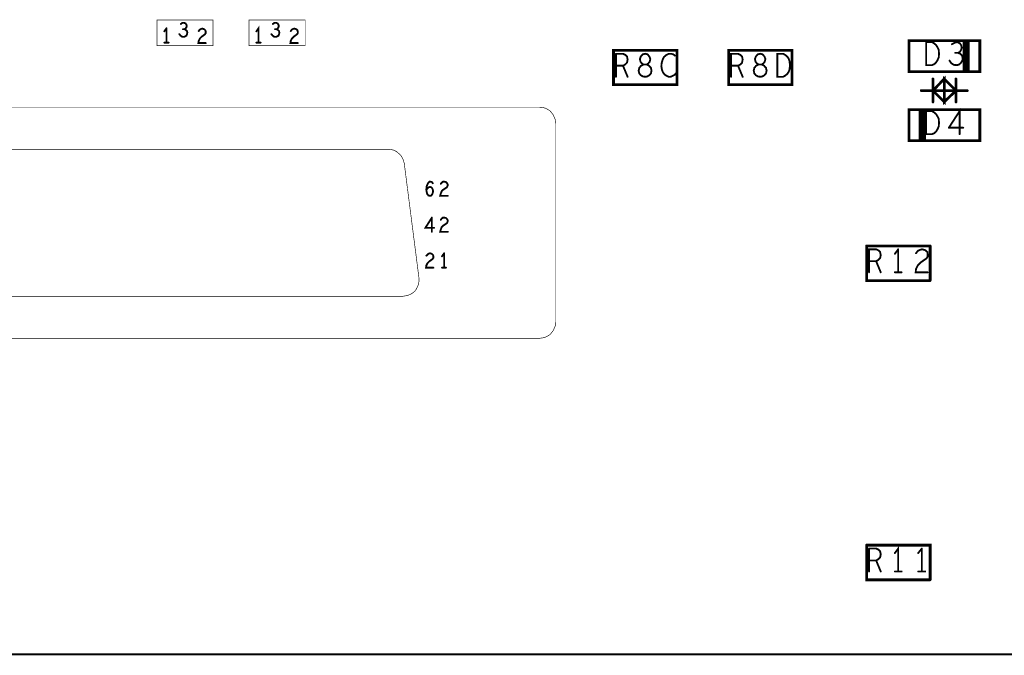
# Model space of a CAD drawing. Extents: x 17.4 to 50.4, y 21.5 to 42.5.
# Tile 12 of 35: x 37.1 to 40.3, y 27.5 to 29.6. Entities that reach past the tile are written whole.
import ezdxf

# ---------------------------------------------------------------- set-up
doc = ezdxf.new("R2010")
doc.units = 0
doc.layers.add('1', color=2, linetype='CONTINUOUS')

msp = doc.modelspace()

# ---------------------------------------------------------------- linework, layer by layer
at = {"layer": '1'}
for points, const_width in [([(37.761, 29.505), (37.761, 29.589), (37.578, 29.589), (37.578, 29.505), (37.761, 29.505)], 0.002), ([(38.061, 29.505), (38.061, 29.589), (37.878, 29.589), (37.878, 29.505), (38.061, 29.505)], 0.002), ([(37.602, 29.552), (37.609, 29.562)], 0.006), ([(37.609, 29.562), (37.609, 29.515)], 0.006), ([(37.661, 29.58), (37.666, 29.58), (37.671, 29.578), (37.674, 29.574), (37.675, 29.569), (37.674, 29.565), (37.671, 29.561), (37.668, 29.559), (37.672, 29.557), (37.676, 29.553), (37.677, 29.548), (37.676, 29.543), (37.674, 29.538), (37.669, 29.535), (37.664, 29.534), (37.659, 29.535), (37.655, 29.538), (37.651, 29.543)], 0.006), ([(37.656, 29.576), (37.661, 29.58)], 0.006), ([(37.663, 29.559), (37.668, 29.559)], 0.006), ([(37.726, 29.561), (37.732, 29.559), (37.736, 29.555), (37.737, 29.551), (37.737, 29.546), (37.734, 29.542), (37.723, 29.534), (37.718, 29.529), (37.714, 29.521), (37.713, 29.514), (37.737, 29.514)], 0.006), ([(37.714, 29.553), (37.718, 29.558), (37.722, 29.56), (37.726, 29.561)], 0.006), ([(37.909, 29.515), (37.909, 29.562), (37.902, 29.552)], 0.006), ([(37.977, 29.548), (37.976, 29.553), (37.972, 29.557), (37.968, 29.559), (37.971, 29.561), (37.974, 29.565), (37.975, 29.569), (37.974, 29.574), (37.971, 29.578), (37.966, 29.58), (37.961, 29.58), (37.956, 29.576)], 0.006), ([(37.963, 29.559), (37.968, 29.559)], 0.006), ([(38.036, 29.555), (38.037, 29.551), (38.037, 29.546), (38.034, 29.542), (38.023, 29.534), (38.018, 29.529), (38.014, 29.521), (38.013, 29.514), (38.037, 29.514)], 0.006), ([(38.036, 29.555), (38.032, 29.559), (38.026, 29.561), (38.022, 29.56), (38.018, 29.558), (38.014, 29.553)], 0.006), ([(37.977, 29.548), (37.976, 29.543), (37.974, 29.538), (37.969, 29.535), (37.964, 29.534), (37.959, 29.535), (37.955, 29.538), (37.951, 29.543)], 0.006), ([(40.26, 29.522), (40.26, 29.421), (40.029, 29.421), (40.029, 29.522), (40.26, 29.522)], 0.009), ([(40.221, 29.424), (40.221, 29.519), (40.21, 29.519)], 0.012), ([(40.21, 29.518), (40.21, 29.424), (40.221, 29.424)], 0.012), ([(37.616, 29.515), (37.602, 29.515)], 0.006), ([(37.916, 29.515), (37.902, 29.515)], 0.006), ([(39.066, 29.49), (39.273, 29.49), (39.273, 29.378), (39.066, 29.378), (39.066, 29.49)], 0.009), ([(39.441, 29.49), (39.441, 29.378), (39.648, 29.378), (39.648, 29.49), (39.441, 29.49)], 0.009), ([(40.126, 29.492), (40.127, 29.479), (40.126, 29.467), (40.122, 29.458), (40.117, 29.45), (40.111, 29.445), (40.104, 29.442), (40.085, 29.442), (40.085, 29.517), (40.104, 29.517), (40.111, 29.513), (40.117, 29.508), (40.122, 29.5), (40.126, 29.492)], 0.006), ([(40.186, 29.517), (40.195, 29.513), (40.199, 29.507), (40.201, 29.499), (40.199, 29.492), (40.195, 29.485), (40.189, 29.482), (40.196, 29.479), (40.202, 29.473), (40.204, 29.464), (40.203, 29.457), (40.198, 29.449), (40.191, 29.443), (40.183, 29.442), (40.175, 29.443), (40.167, 29.448), (40.161, 29.457)], 0.006), ([(40.169, 29.51), (40.178, 29.515), (40.186, 29.517)], 0.006), ([(39.074, 29.479), (39.074, 29.404)], 0.006), ([(39.074, 29.44), (39.097, 29.44), (39.104, 29.444), (39.11, 29.45), (39.112, 29.46), (39.11, 29.47), (39.105, 29.475), (39.097, 29.479), (39.074, 29.479)], 0.006), ([(39.15, 29.415), (39.155, 29.409), (39.162, 29.405), (39.169, 29.404), (39.176, 29.405), (39.183, 29.409), (39.188, 29.415), (39.19, 29.424), (39.188, 29.433), (39.182, 29.44), (39.174, 29.444), (39.179, 29.447), (39.184, 29.453), (39.186, 29.462), (39.183, 29.47), (39.177, 29.477), (39.169, 29.479), (39.161, 29.477), (39.155, 29.47), (39.152, 29.462), (39.154, 29.453), (39.159, 29.447), (39.164, 29.444), (39.174, 29.444), (39.164, 29.444), (39.156, 29.44), (39.15, 29.433), (39.148, 29.424), (39.15, 29.415)], 0.006), ([(39.224, 29.427), (39.222, 29.438), (39.223, 29.449), (39.227, 29.462), (39.231, 29.469), (39.238, 29.475), (39.246, 29.479), (39.254, 29.479), (39.261, 29.477), (39.266, 29.473)], 0.006), ([(39.487, 29.404), (39.472, 29.44), (39.479, 29.444), (39.485, 29.45), (39.487, 29.46), (39.485, 29.47), (39.48, 29.475), (39.472, 29.479), (39.449, 29.479), (39.449, 29.404)], 0.006), ([(39.565, 29.424), (39.563, 29.433), (39.557, 29.44), (39.549, 29.444), (39.554, 29.447), (39.559, 29.453), (39.561, 29.462), (39.558, 29.47), (39.552, 29.477), (39.544, 29.479), (39.536, 29.477), (39.53, 29.47), (39.527, 29.462), (39.529, 29.453), (39.534, 29.447), (39.539, 29.444), (39.549, 29.444), (39.539, 29.444), (39.531, 29.44), (39.525, 29.433), (39.523, 29.424), (39.525, 29.415), (39.53, 29.409), (39.537, 29.405), (39.544, 29.404), (39.551, 29.405), (39.558, 29.409), (39.563, 29.415), (39.565, 29.424)], 0.006), ([(39.626, 29.408), (39.632, 29.413), (39.637, 29.42), (39.64, 29.429), (39.641, 29.442), (39.64, 29.454), (39.637, 29.463), (39.632, 29.47), (39.626, 29.475), (39.619, 29.479), (39.6, 29.479), (39.6, 29.404), (39.619, 29.404), (39.626, 29.408)], 0.006), ([(40.18, 29.482), (40.189, 29.482)], 0.006), ([(39.097, 29.44), (39.112, 29.404)], 0.006), ([(39.224, 29.427), (39.227, 29.419), (39.232, 29.412), (39.239, 29.407), (39.246, 29.404), (39.252, 29.404), (39.259, 29.407), (39.265, 29.41), (39.269, 29.415)], 0.006), ([(39.449, 29.44), (39.472, 29.44)], 0.006), ([(40.182, 29.359), (40.144, 29.322), (40.144, 29.397), (40.182, 29.359), (40.144, 29.359), (40.107, 29.359), (40.144, 29.322), (40.144, 29.397), (40.107, 29.359), (40.069, 29.359)], 0.009), ([(40.107, 29.397), (40.107, 29.322)], 0.009), ([(40.182, 29.397), (40.182, 29.322)], 0.009), ([(40.182, 29.359), (40.219, 29.359)], 0.009), ([(34.81, 29.305), (38.825, 29.305), (38.834, 29.304), (38.843, 29.302), (38.851, 29.298), (38.859, 29.293), (38.865, 29.286), (38.87, 29.279), (38.874, 29.27), (38.877, 29.262), (38.878, 29.252)], 0.002), ([(40.029, 29.297), (40.26, 29.297), (40.26, 29.196), (40.029, 29.196), (40.029, 29.297)], 0.009), ([(40.078, 29.199), (40.067, 29.199), (40.067, 29.294), (40.078, 29.294)], 0.012), ([(40.078, 29.294), (40.078, 29.2)], 0.012), ([(40.159, 29.238), (40.194, 29.292), (40.194, 29.217)], 0.006), ([(40.104, 29.292), (40.111, 29.288), (40.117, 29.283), (40.122, 29.275), (40.126, 29.267), (40.127, 29.254), (40.126, 29.242), (40.122, 29.233), (40.117, 29.225), (40.111, 29.22), (40.104, 29.217), (40.085, 29.217), (40.085, 29.292), (40.104, 29.292)], 0.006), ([(34.757, 29.252), (34.757, 28.604), (34.758, 28.595), (34.76, 28.587), (34.764, 28.578), (34.769, 28.571), (34.776, 28.564), (34.783, 28.559), (34.792, 28.555), (34.8, 28.553), (34.81, 28.552), (38.825, 28.552)], 0.002), ([(38.878, 29.252), (38.878, 28.604), (38.877, 28.595), (38.874, 28.587), (38.87, 28.578), (38.865, 28.571), (38.859, 28.564), (38.851, 28.559), (38.843, 28.555), (38.834, 28.553), (38.825, 28.552)], 0.002), ([(40.206, 29.238), (40.159, 29.238)], 0.006), ([(38.331, 29.168), (35.301, 29.168)], 0.002), ([(38.331, 29.168), (38.341, 29.167), (38.349, 29.165), (38.358, 29.161), (38.365, 29.155), (38.372, 29.149), (38.377, 29.141), (38.381, 29.133), (38.384, 29.122)], 0.002), ([(38.432, 28.748), (38.384, 29.122)], 0.002), ([(38.456, 29.037), (38.457, 29.047), (38.459, 29.052), (38.462, 29.058), (38.466, 29.062), (38.47, 29.062), (38.474, 29.061), (38.477, 29.057)], 0.006), ([(38.468, 29.016), (38.472, 29.017), (38.475, 29.021), (38.477, 29.026), (38.478, 29.031), (38.477, 29.036), (38.475, 29.041), (38.472, 29.044), (38.468, 29.045), (38.464, 29.044), (38.46, 29.041), (38.456, 29.035)], 0.006), ([(38.503, 29.055), (38.506, 29.059), (38.51, 29.062), (38.515, 29.062), (38.52, 29.061), (38.524, 29.057), (38.526, 29.052), (38.525, 29.048), (38.523, 29.044), (38.511, 29.036), (38.506, 29.031), (38.503, 29.023), (38.501, 29.016), (38.526, 29.016)], 0.006), ([(38.456, 29.037), (38.457, 29.029), (38.459, 29.022), (38.463, 29.017), (38.468, 29.016)], 0.006), ([(38.481, 28.912), (38.453, 28.912), (38.474, 28.945)], 0.006), ([(38.474, 28.945), (38.474, 28.899)], 0.006), ([(38.526, 28.935), (38.524, 28.94), (38.52, 28.944), (38.515, 28.945), (38.51, 28.945), (38.506, 28.942), (38.503, 28.938)], 0.006), ([(38.526, 28.935), (38.525, 28.931), (38.523, 28.927), (38.511, 28.919), (38.506, 28.914), (38.503, 28.906), (38.501, 28.899), (38.526, 28.899)], 0.006), ([(40.098, 28.853), (39.891, 28.853)], 0.009), ([(39.891, 28.853), (39.891, 28.74), (40.098, 28.74)], 0.009), ([(40.098, 28.853), (40.098, 28.74)], 0.009), ([(38.479, 28.782), (38.455, 28.782), (38.456, 28.789), (38.46, 28.797), (38.465, 28.802), (38.476, 28.81), (38.479, 28.814), (38.479, 28.818), (38.478, 28.823), (38.474, 28.827), (38.468, 28.829), (38.464, 28.828), (38.46, 28.825), (38.456, 28.821)], 0.006), ([(38.514, 28.829), (38.507, 28.819)], 0.006), ([(38.514, 28.829), (38.514, 28.782)], 0.006), ([(39.922, 28.842), (39.93, 28.838), (39.935, 28.833), (39.937, 28.823), (39.935, 28.813), (39.929, 28.807), (39.922, 28.803), (39.899, 28.803)], 0.006), ([(39.922, 28.842), (39.899, 28.842), (39.899, 28.767)], 0.006), ([(39.983, 28.827), (39.994, 28.842)], 0.006), ([(39.994, 28.767), (39.994, 28.842)], 0.006), ([(40.072, 28.842), (40.082, 28.839), (40.089, 28.833), (40.09, 28.825), (40.09, 28.818), (40.086, 28.812), (40.067, 28.799), (40.058, 28.79), (40.052, 28.778), (40.051, 28.767), (40.09, 28.767)], 0.006), ([(40.052, 28.829), (40.058, 28.837), (40.065, 28.84), (40.072, 28.842)], 0.006), ([(39.922, 28.803), (39.937, 28.767)], 0.006), ([(38.52, 28.782), (38.507, 28.782)], 0.006), ([(39.983, 28.767), (40.005, 28.767)], 0.006), ([(38.432, 28.748), (38.432, 28.739), (38.431, 28.73), (38.428, 28.722), (38.424, 28.713), (38.419, 28.706), (38.412, 28.7), (38.404, 28.695), (38.396, 28.692), (38.387, 28.69), (38.38, 28.689)], 0.002), ([(35.252, 28.689), (38.38, 28.689)], 0.002), ([(39.891, 27.878), (40.098, 27.878), (40.098, 27.765)], 0.009), ([(39.891, 27.878), (39.891, 27.765), (40.098, 27.765)], 0.009), ([(39.899, 27.867), (39.899, 27.792)], 0.006), ([(39.899, 27.828), (39.922, 27.828), (39.929, 27.832), (39.935, 27.838), (39.937, 27.848), (39.935, 27.858), (39.93, 27.863), (39.922, 27.867), (39.899, 27.867)], 0.006), ([(39.994, 27.792), (39.994, 27.867), (39.983, 27.852)], 0.006), ([(40.059, 27.852), (40.071, 27.867)], 0.006), ([(40.071, 27.867), (40.071, 27.792)], 0.006), ([(39.922, 27.828), (39.937, 27.792)], 0.006), ([(39.983, 27.792), (40.005, 27.792)], 0.006), ([(40.059, 27.792), (40.082, 27.792)], 0.006), ([(20.637, 27.522), (45.867, 27.522)], 0.006)]:
    msp.add_lwpolyline(points, dxfattribs=dict(at, const_width=const_width))
for points, const_width in [([(37.6105, 29.562, 1), (37.6075, 29.562, 1)], 0.003), ([(37.6105, 29.562, 1), (37.6075, 29.562, 1)], 0.003), ([(37.6575, 29.576, 1), (37.6545, 29.576, 1)], 0.003), ([(37.6625, 29.58, 1), (37.6595, 29.58, 1)], 0.003), ([(37.6625, 29.58, 1), (37.6595, 29.58, 1)], 0.003), ([(37.6645, 29.559, 1), (37.6615, 29.559, 1)], 0.003), ([(37.6695, 29.559, 1), (37.6665, 29.559, 1)], 0.003), ([(37.7155, 29.553, 1), (37.7125, 29.553, 1)], 0.003), ([(37.7275, 29.561, 1), (37.7245, 29.561, 1)], 0.003), ([(37.7275, 29.561, 1), (37.7245, 29.561, 1)], 0.003), ([(37.9575, 29.576, 1), (37.9545, 29.576, 1)], 0.003), ([(37.9645, 29.559, 1), (37.9615, 29.559, 1)], 0.003), ([(37.9695, 29.559, 1), (37.9665, 29.559, 1)], 0.003), ([(38.0155, 29.553, 1), (38.0125, 29.553, 1)], 0.003), ([(38.0375, 29.555, 1), (38.0345, 29.555, 1)], 0.003), ([(38.0375, 29.555, 1), (38.0345, 29.555, 1)], 0.003), ([(37.6035, 29.552, 1), (37.6005, 29.552, 1)], 0.003), ([(37.6525, 29.543, 1), (37.6495, 29.543, 1)], 0.003), ([(37.9035, 29.552, 1), (37.9005, 29.552, 1)], 0.003), ([(37.9525, 29.543, 1), (37.9495, 29.543, 1)], 0.003), ([(37.9785, 29.548, 1), (37.9755, 29.548, 1)], 0.003), ([(37.9785, 29.548, 1), (37.9755, 29.548, 1)], 0.003), ([(40.213, 29.519, 1), (40.207, 29.519, 1)], 0.006), ([(40.213, 29.518, 1), (40.207, 29.518, 1)], 0.006), ([(40.26225, 29.522, 1), (40.25775, 29.522, 1)], 0.0045), ([(40.26225, 29.522, 1), (40.25775, 29.522, 1)], 0.0045), ([(37.6035, 29.515, 1), (37.6005, 29.515, 1)], 0.003), ([(37.6105, 29.515, 1), (37.6075, 29.515, 1)], 0.003), ([(37.6175, 29.515, 1), (37.6145, 29.515, 1)], 0.003), ([(37.7385, 29.514, 1), (37.7355, 29.514, 1)], 0.003), ([(37.7615, 29.505, 1), (37.7605, 29.505, 1)], 0.001), ([(37.7615, 29.505, 1), (37.7605, 29.505, 1)], 0.001), ([(37.9035, 29.515, 1), (37.9005, 29.515, 1)], 0.003), ([(37.9105, 29.515, 1), (37.9075, 29.515, 1)], 0.003), ([(37.9175, 29.515, 1), (37.9145, 29.515, 1)], 0.003), ([(38.0385, 29.514, 1), (38.0355, 29.514, 1)], 0.003), ([(38.0615, 29.505, 1), (38.0605, 29.505, 1)], 0.001), ([(38.0615, 29.505, 1), (38.0605, 29.505, 1)], 0.001), ([(39.06825, 29.49, 1), (39.06375, 29.49, 1)], 0.0045), ([(39.06825, 29.49, 1), (39.06375, 29.49, 1)], 0.0045), ([(39.44325, 29.49, 1), (39.43875, 29.49, 1)], 0.0045), ([(39.44325, 29.49, 1), (39.43875, 29.49, 1)], 0.0045), ([(40.1275, 29.492, 1), (40.1245, 29.492, 1)], 0.003), ([(40.1275, 29.492, 1), (40.1245, 29.492, 1)], 0.003), ([(40.1705, 29.51, 1), (40.1675, 29.51, 1)], 0.003), ([(40.1875, 29.517, 1), (40.1845, 29.517, 1)], 0.003), ([(40.1875, 29.517, 1), (40.1845, 29.517, 1)], 0.003), ([(39.0755, 29.479, 1), (39.0725, 29.479, 1)], 0.003), ([(39.0755, 29.479, 1), (39.0725, 29.479, 1)], 0.003), ([(39.2675, 29.473, 1), (39.2645, 29.473, 1)], 0.003), ([(40.1625, 29.457, 1), (40.1595, 29.457, 1)], 0.003), ([(40.1815, 29.482, 1), (40.1785, 29.482, 1)], 0.003), ([(40.1905, 29.482, 1), (40.1875, 29.482, 1)], 0.003), ([(39.0755, 29.44, 1), (39.0725, 29.44, 1)], 0.003), ([(39.0985, 29.44, 1), (39.0955, 29.44, 1)], 0.003), ([(39.2255, 29.427, 1), (39.2225, 29.427, 1)], 0.003), ([(39.2255, 29.427, 1), (39.2225, 29.427, 1)], 0.003), ([(39.4505, 29.44, 1), (39.4475, 29.44, 1)], 0.003), ([(39.4735, 29.44, 1), (39.4705, 29.44, 1)], 0.003), ([(40.224, 29.424, 1), (40.218, 29.424, 1)], 0.006), ([(40.224, 29.424, 1), (40.218, 29.424, 1)], 0.006), ([(39.0755, 29.404, 1), (39.0725, 29.404, 1)], 0.003), ([(39.1135, 29.404, 1), (39.1105, 29.404, 1)], 0.003), ([(39.1515, 29.415, 1), (39.1485, 29.415, 1)], 0.003), ([(39.1515, 29.415, 1), (39.1485, 29.415, 1)], 0.003), ([(39.2705, 29.415, 1), (39.2675, 29.415, 1)], 0.003), ([(39.4505, 29.404, 1), (39.4475, 29.404, 1)], 0.003), ([(39.4885, 29.404, 1), (39.4855, 29.404, 1)], 0.003), ([(39.5665, 29.424, 1), (39.5635, 29.424, 1)], 0.003), ([(39.5665, 29.424, 1), (39.5635, 29.424, 1)], 0.003), ([(39.6275, 29.408, 1), (39.6245, 29.408, 1)], 0.003), ([(39.6275, 29.408, 1), (39.6245, 29.408, 1)], 0.003), ([(40.10925, 29.397, 1), (40.10475, 29.397, 1)], 0.0045), ([(40.18425, 29.397, 1), (40.17975, 29.397, 1)], 0.0045), ([(40.07125, 29.359, 1), (40.06675, 29.359, 1)], 0.0045), ([(40.18425, 29.359, 1), (40.17975, 29.359, 1)], 0.0045), ([(40.18425, 29.359, 1), (40.17975, 29.359, 1)], 0.0045), ([(40.22125, 29.359, 1), (40.21675, 29.359, 1)], 0.0045), ([(40.03125, 29.297, 1), (40.02675, 29.297, 1)], 0.0045), ([(40.03125, 29.297, 1), (40.02675, 29.297, 1)], 0.0045), ([(40.081, 29.294, 1), (40.075, 29.294, 1)], 0.006), ([(40.081, 29.294, 1), (40.075, 29.294, 1)], 0.006), ([(40.10925, 29.322, 1), (40.10475, 29.322, 1)], 0.0045), ([(40.18425, 29.322, 1), (40.17975, 29.322, 1)], 0.0045), ([(40.1055, 29.292, 1), (40.1025, 29.292, 1)], 0.003), ([(40.1055, 29.292, 1), (40.1025, 29.292, 1)], 0.003), ([(38.8785, 29.252, 1), (38.8775, 29.252, 1)], 0.001), ([(38.8785, 29.252, 1), (38.8775, 29.252, 1)], 0.001), ([(40.1605, 29.238, 1), (40.1575, 29.238, 1)], 0.003), ([(40.1605, 29.238, 1), (40.1575, 29.238, 1)], 0.003), ([(40.2075, 29.238, 1), (40.2045, 29.238, 1)], 0.003), ([(40.081, 29.2, 1), (40.075, 29.2, 1)], 0.006), ([(40.081, 29.199, 1), (40.075, 29.199, 1)], 0.006), ([(40.1955, 29.217, 1), (40.1925, 29.217, 1)], 0.003), ([(38.3315, 29.168, 1), (38.3305, 29.168, 1)], 0.001), ([(38.3315, 29.168, 1), (38.3305, 29.168, 1)], 0.001), ([(38.3845, 29.122, 1), (38.3835, 29.122, 1)], 0.001), ([(38.3845, 29.122, 1), (38.3835, 29.122, 1)], 0.001), ([(38.4785, 29.057, 1), (38.4755, 29.057, 1)], 0.003), ([(38.5045, 29.055, 1), (38.5015, 29.055, 1)], 0.003), ([(38.4575, 29.037, 1), (38.4545, 29.037, 1)], 0.003), ([(38.4575, 29.037, 1), (38.4545, 29.037, 1)], 0.003), ([(38.4575, 29.035, 1), (38.4545, 29.035, 1)], 0.003), ([(38.4695, 29.016, 1), (38.4665, 29.016, 1)], 0.003), ([(38.4695, 29.016, 1), (38.4665, 29.016, 1)], 0.003), ([(38.5275, 29.016, 1), (38.5245, 29.016, 1)], 0.003), ([(38.4755, 28.945, 1), (38.4725, 28.945, 1)], 0.003), ([(38.4755, 28.945, 1), (38.4725, 28.945, 1)], 0.003), ([(38.4825, 28.912, 1), (38.4795, 28.912, 1)], 0.003), ([(38.5045, 28.938, 1), (38.5015, 28.938, 1)], 0.003), ([(38.5275, 28.935, 1), (38.5245, 28.935, 1)], 0.003), ([(38.5275, 28.935, 1), (38.5245, 28.935, 1)], 0.003), ([(38.4755, 28.899, 1), (38.4725, 28.899, 1)], 0.003), ([(38.5275, 28.899, 1), (38.5245, 28.899, 1)], 0.003), ([(39.89325, 28.853, 1), (39.88875, 28.853, 1)], 0.0045), ([(39.89325, 28.853, 1), (39.88875, 28.853, 1)], 0.0045), ([(40.10025, 28.853, 1), (40.09575, 28.853, 1)], 0.0045), ([(40.10025, 28.853, 1), (40.09575, 28.853, 1)], 0.0045), ([(38.4575, 28.821, 1), (38.4545, 28.821, 1)], 0.003), ([(38.5085, 28.819, 1), (38.5055, 28.819, 1)], 0.003), ([(38.5155, 28.829, 1), (38.5125, 28.829, 1)], 0.003), ([(38.5155, 28.829, 1), (38.5125, 28.829, 1)], 0.003), ([(39.9235, 28.842, 1), (39.9205, 28.842, 1)], 0.003), ([(39.9235, 28.842, 1), (39.9205, 28.842, 1)], 0.003), ([(39.9845, 28.827, 1), (39.9815, 28.827, 1)], 0.003), ([(39.9955, 28.842, 1), (39.9925, 28.842, 1)], 0.003), ([(39.9955, 28.842, 1), (39.9925, 28.842, 1)], 0.003), ([(40.0535, 28.829, 1), (40.0505, 28.829, 1)], 0.003), ([(40.0735, 28.842, 1), (40.0705, 28.842, 1)], 0.003), ([(40.0735, 28.842, 1), (40.0705, 28.842, 1)], 0.003), ([(39.9005, 28.803, 1), (39.8975, 28.803, 1)], 0.003), ([(39.9235, 28.803, 1), (39.9205, 28.803, 1)], 0.003), ([(38.4805, 28.782, 1), (38.4775, 28.782, 1)], 0.003), ([(38.5085, 28.782, 1), (38.5055, 28.782, 1)], 0.003), ([(38.5155, 28.782, 1), (38.5125, 28.782, 1)], 0.003), ([(38.5215, 28.782, 1), (38.5185, 28.782, 1)], 0.003), ([(39.9005, 28.767, 1), (39.8975, 28.767, 1)], 0.003), ([(39.9385, 28.767, 1), (39.9355, 28.767, 1)], 0.003), ([(39.9845, 28.767, 1), (39.9815, 28.767, 1)], 0.003), ([(39.9955, 28.767, 1), (39.9925, 28.767, 1)], 0.003), ([(40.0065, 28.767, 1), (40.0035, 28.767, 1)], 0.003), ([(40.0915, 28.767, 1), (40.0885, 28.767, 1)], 0.003), ([(38.4325, 28.748, 1), (38.4315, 28.748, 1)], 0.001), ([(38.4325, 28.748, 1), (38.4315, 28.748, 1)], 0.001), ([(40.10025, 28.74, 1), (40.09575, 28.74, 1)], 0.0045), ([(40.10025, 28.74, 1), (40.09575, 28.74, 1)], 0.0045), ([(38.3805, 28.689, 1), (38.3795, 28.689, 1)], 0.001), ([(38.3805, 28.689, 1), (38.3795, 28.689, 1)], 0.001), ([(38.8255, 28.552, 1), (38.8245, 28.552, 1)], 0.001), ([(38.8255, 28.552, 1), (38.8245, 28.552, 1)], 0.001), ([(39.89325, 27.878, 1), (39.88875, 27.878, 1)], 0.0045), ([(39.89325, 27.878, 1), (39.88875, 27.878, 1)], 0.0045), ([(39.9005, 27.867, 1), (39.8975, 27.867, 1)], 0.003), ([(39.9005, 27.867, 1), (39.8975, 27.867, 1)], 0.003), ([(40.0725, 27.867, 1), (40.0695, 27.867, 1)], 0.003), ([(40.0725, 27.867, 1), (40.0695, 27.867, 1)], 0.003), ([(39.9005, 27.828, 1), (39.8975, 27.828, 1)], 0.003), ([(39.9235, 27.828, 1), (39.9205, 27.828, 1)], 0.003), ([(39.9845, 27.852, 1), (39.9815, 27.852, 1)], 0.003), ([(40.0605, 27.852, 1), (40.0575, 27.852, 1)], 0.003), ([(39.9005, 27.792, 1), (39.8975, 27.792, 1)], 0.003), ([(39.9385, 27.792, 1), (39.9355, 27.792, 1)], 0.003), ([(39.9845, 27.792, 1), (39.9815, 27.792, 1)], 0.003), ([(39.9955, 27.792, 1), (39.9925, 27.792, 1)], 0.003), ([(40.0065, 27.792, 1), (40.0035, 27.792, 1)], 0.003), ([(40.0605, 27.792, 1), (40.0575, 27.792, 1)], 0.003), ([(40.0725, 27.792, 1), (40.0695, 27.792, 1)], 0.003), ([(40.0835, 27.792, 1), (40.0805, 27.792, 1)], 0.003), ([(40.10025, 27.765, 1), (40.09575, 27.765, 1)], 0.0045), ([(40.10025, 27.765, 1), (40.09575, 27.765, 1)], 0.0045)]:
    msp.add_lwpolyline(points, format="xyb", close=True, dxfattribs=dict(at, const_width=const_width))

doc.saveas('drawing.dxf')
